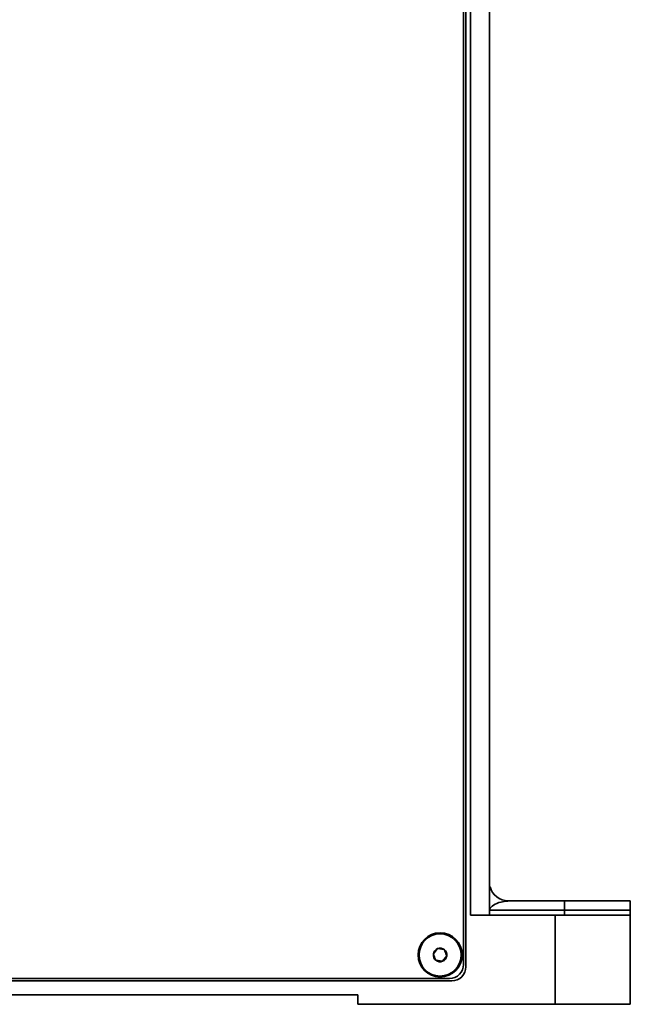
# Model space of a CAD drawing. Header units: millimetres. Extents: x 5 to 517, y 5 to 292.
# Tile 6 of 98: x 79 to 92, y 101 to 122. Entities that reach past the tile are written whole.
import ezdxf

# ---------------------------------------------------------------- set-up
doc = ezdxf.new("R2010")
doc.units = ezdxf.units.MM

msp = doc.modelspace()

# ---------------------------------------------------------------- linework, layer by layer
at = {"color": 7, "linetype": 'Continuous', "lineweight": 35}
for p, q in [((88.3443, 103.053), (88.3443, 142.6873)), ((88.7443, 142.853), (88.7443, 103.053)), ((88.1943, 102.003), (88.1943, 138.803)), ((88.2443, 101.953), (88.2443, 138.853)), ((88.7473, 103.653), (88.757, 103.653)), ((89.1443, 103.353), (89.1262, 103.3501)), ((89.1443, 103.353), (90.3443, 103.353)), ((90.3443, 103.353), (90.3443, 103.153)), ((90.3443, 103.353), (91.7443, 103.353)), ((91.7443, 103.353), (91.7443, 103.153)), ((90.3443, 103.153), (88.7443, 103.153)), ((90.3443, 103.053), (90.3443, 103.153)), ((91.7443, 103.153), (90.3443, 103.153)), ((91.7443, 103.053), (91.7443, 103.153)), ((88.3443, 103.053), (90.1443, 103.053)), ((90.1443, 101.153), (90.1443, 103.053)), ((90.1443, 103.053), (91.7443, 103.053)), ((91.7443, 103.053), (91.7443, 101.153)), ((87.5514, 102.2236), (87.6407, 102.337)), ((87.6407, 102.337), (87.7835, 102.3164)), ((87.7479, 102.069), (87.605, 102.0896)), ((87.8371, 102.1824), (87.7479, 102.069)), ((69.5443, 101.653), (87.9443, 101.653)), ((69.5943, 101.703), (87.8943, 101.703)), ((71.5443, 101.353), (85.9443, 101.353)), ((85.9443, 101.153), (85.9443, 101.353)), ((90.1443, 101.153), (85.9443, 101.153)), ((91.7443, 101.153), (90.1443, 101.153))]:
    msp.add_line(p, q, dxfattribs=at)
for radius in [0.47, 0.448]:
    msp.add_circle((87.6943, 102.203), radius, dxfattribs=at)
for centre, radius, start, end in [((89.1443, 103.753), 0.4, 194.47751, 270), ((87.6943, 102.203), 0.1443, 111.79675, 171.79675), ((87.6943, 102.203), 0.1443, 51.79675, 111.79675), ((87.6943, 102.203), 0.1443, 351.79675, 51.79675), ((87.6943, 102.203), 0.1443, 171.79675, 231.79675), ((87.6943, 102.203), 0.1443, 231.79675, 291.79675), ((87.6943, 102.203), 0.1443, 291.79675, 351.79675), ((87.8943, 102.003), 0.3, 270, 0), ((87.9443, 101.953), 0.3, 270, 0)]:
    msp.add_arc(centre, radius, start, end, dxfattribs=at)
at = {"color": 8, "linetype": 'Continuous', "lineweight": 35}
msp.add_open_spline([(89.1262, 103.3501), (89.0809, 103.3446), (88.9655, 103.3305), (88.8186, 103.2608), (88.7522, 103.1995), (88.7443, 103.1626), (88.7443, 103.1531), (88.7443, 103.153)], degree=3, knots=[0, 0, 0, 0, 0.2126464, 0.5428436, 0.8831373, 0.9981533, 1, 1, 1, 1], dxfattribs=at)
at = {"color": 7, "linetype": 'Continuous', "lineweight": 35}
for points, knots in [([(87.7835, 102.3164), (87.799, 102.2778), (87.8169, 102.233), (87.8346, 102.1886), (87.8371, 102.1824)], [0, 0, 0, 0, 0.8602302, 1, 1, 1, 1]), ([(87.605, 102.0896), (87.6025, 102.0958), (87.5848, 102.1401), (87.5668, 102.185), (87.5514, 102.2236)], [0, 0, 0, 0, 0.1397567, 1, 1, 1, 1])]:
    msp.add_open_spline(points, degree=3, knots=knots, dxfattribs=at)

doc.saveas('drawing.dxf')
